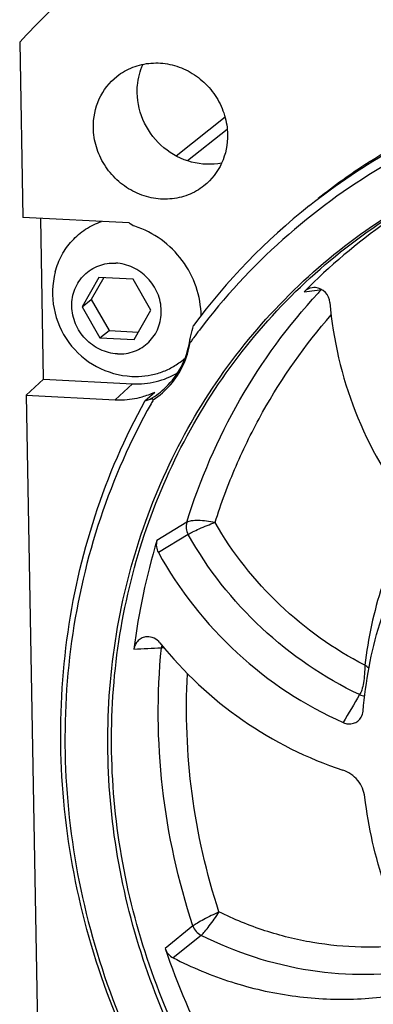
# Model space of a CAD drawing. Header units: millimetres. Extents: x 0 to 420, y 0 to 297.
# Tile 4 of 29: x 102 to 114, y 40 to 72. Entities that reach past the tile are written whole.
import ezdxf

# ---------------------------------------------------------------- set-up
doc = ezdxf.new("R2010")
doc.units = ezdxf.units.MM
doc.header["$LTSCALE"] = 23.1
doc.layers.add('COMPONENTS', color=7, linetype='CONTINUOUS')

msp = doc.modelspace()

# ---------------------------------------------------------------- linework, layer by layer
at = {"layer": 'COMPONENTS', "color": 7, "linetype": 'CONTINUOUS'}
for p, q in [((102.33284, 70.91153), (102.43524, 65.25845)), ((108.94006, 68.48968), (107.37021, 67.24128)), ((105.84924, 65.08766), (102.43524, 65.25845)), ((103.10146, 60.05356), (103.00769, 65.22981)), ((104.87761, 63.33413), (104.3414, 62.38847)), ((105.03415, 63.3263), (104.63458, 62.62161)), ((105.98529, 63.27872), (104.87761, 63.33413)), ((106.55677, 62.27764), (105.98529, 63.27872)), ((104.3414, 62.38847), (104.63458, 62.62161)), ((104.63458, 62.62161), (105.20606, 61.62054)), ((104.3414, 62.38847), (104.91288, 61.3874)), ((106.02056, 61.33198), (106.55677, 62.27764)), ((104.91288, 61.3874), (105.20606, 61.62054)), ((105.20606, 61.62054), (106.1572, 61.57296)), ((104.91288, 61.3874), (106.02056, 61.33198)), ((103.10146, 60.05356), (102.53888, 59.53722)), ((103.10146, 60.05356), (105.96482, 59.91032)), ((106.43684, 59.42864), (106.67702, 59.64199)), ((102.53888, 59.53722), (103.14547, 26.05215)), ((102.53888, 59.53722), (105.40224, 59.39398)), ((106.36677, 59.36646), (106.43684, 59.42864))]:
    msp.add_line(p, q, dxfattribs=at)
at = {"layer": 'COMPONENTS', "color": 9, "linetype": 'CONTINUOUS'}
for p, q in [((109.00943, 68.09814), (107.73498, 67.08465)), ((111.48731, 62.87246), (111.90678, 62.92708)), ((111.90678, 62.92708), (112.03828, 62.94419)), ((105.40224, 59.39398), (105.96482, 59.91032)), ((107.70622, 55.44798), (106.74881, 54.85876)), ((107.75218, 55.055), (106.79331, 54.47166)), ((107.90796, 42.45538), (107.01279, 41.72814)), ((108.17159, 42.14912), (107.27154, 41.42618))]:
    msp.add_line(p, q, dxfattribs=at)
at = {"layer": 'COMPONENTS', "color": 7, "linetype": 'CONTINUOUS'}
for centre, radius, start, end in [((124.03065, 50.6749), 29.67012, 132.005789, 136.995622), ((124.81352, 49.6796), 20.68619, 123.018075, 128.487891), ((124.83398, 49.64783), 20.72398, 122.832384, 123.017654), ((124.5762, 49.40843), 20.75072, 128.506119, 143.380772), ((125.06374, 49.51306), 19.04713, 124.993548, 135.461657), ((106.07809, 62.83326), 2.68859, 165.380212, 267.135958), ((111.80625, 62.55873), 0.44738, 98.065787, 135.472755), ((111.80861, 62.54222), 0.46407, 84.976156, 98.068367), ((101.19628, 63.30927), 6.89536, 344.407608, 347.238398), ((124.5811, 49.16692), 20.65754, 142.85651, 143.726973), ((105.02131, 61.73641), 2.8179, 349.497137, 351.728689), ((124.58068, 49.16722), 20.65703, 144.049981, 144.25941), ((124.58127, 49.16679), 20.65776, 143.72697, 144.049981), ((106.07809, 62.83428), 2.6896, 267.13701, 271.604849), ((105.56332, 62.00648), 2.61364, 285.676849, 295.220992), ((105.16259, 61.62174), 2.67128, 303.297063, 319.271669), ((124.81393, 49.01203), 20.9373, 150.28931, 150.683993), ((126.3991, 48.87582), 20.54093, 163.066033, 173.036903), ((128.81503, 49.03813), 22.99508, 198.535606, 207.778832)]:
    msp.add_arc(centre, radius, start, end, dxfattribs=at)
at = {"layer": 'COMPONENTS', "color": 9, "linetype": 'CONTINUOUS'}
for centre, radius, start, end in [((125.82143, 50.05383), 18.87157, 136.917022, 137.391287), ((105.22629, 61.67769), 2.60879, 299.92804, 314.023599), ((103.3732, 112.0697), 60.76093, 272.4869071, 273.3203274), ((107.40434, 51.32637), 0.51889, 163.702883, 170.639248), ((492.70333, -171.18301), 439.14925, 149.7722486, 149.9081246)]:
    msp.add_arc(centre, radius, start, end, dxfattribs=at)
at = {"layer": 'COMPONENTS', "color": 7, "linetype": 'CONTINUOUS'}
for points, knots in [([(113.59779, 67.06137), (114.45934, 67.61729), (116.27216, 68.60467), (119.18591, 69.6715), (122.24473, 70.30761), (126.44856, 70.56679), (131.77671, 69.75854), (135.72528, 67.98224), (137.55947, 66.85122)], [0, 0, 0, 0, 0.12192461, 0.24440352, 0.36771916, 0.49208201, 0.74376253, 1, 1, 1, 1]), ([(105.46047, 69.80636), (105.61477, 69.92909), (105.96499, 70.12979), (106.55829, 70.26198), (107.17422, 70.21819), (107.76354, 70.00301), (108.28086, 69.63459), (108.68648, 69.14174), (108.94927, 68.56317), (109.01581, 68.14488), (109.01957, 67.9376)], [0, 0, 0, 0, 0.11988602, 0.24109273, 0.36449848, 0.4902747, 0.61786571, 0.74618951, 0.87393715, 1, 1, 1, 1]), ([(106.11233, 69.27444), (106.11088, 69.35417), (106.12204, 69.66897), (106.20291, 69.98162), (106.30035, 70.19554)], [0, 0, 0, 0, 0.25330421, 1, 1, 1, 1]), ([(111.65684, 65.64673), (112.52269, 66.33529), (114.37181, 67.57721), (117.41224, 68.97536), (120.6553, 69.88097), (124.02667, 70.27351), (127.45059, 70.14507), (130.85037, 69.49906), (134.14933, 68.35116), (136.22675, 67.27149), (137.22497, 66.65938)], [0, 0, 0, 0, 0.12186139, 0.24412635, 0.36715007, 0.49122049, 0.61652449, 0.74313702, 0.8710116, 1, 1, 1, 1]), ([(104.70281, 68.15354), (104.6971, 68.46845), (104.82101, 69.10282), (105.21981, 69.61494), (105.46047, 69.80636)], [0, 0, 0, 0, 0.50598886, 1, 1, 1, 1]), ([(137.24415, 66.12764), (136.06392, 66.87427), (133.58355, 68.16182), (129.61066, 69.40817), (125.52549, 69.92252), (121.46239, 69.6852), (117.55458, 68.70264), (113.93121, 67.00517), (110.71376, 64.6497), (108.91212, 62.69327), (108.11444, 61.64021)], [0, 0, 0, 0, 0.12944827, 0.2575188, 0.38403169, 0.5089909, 0.63261081, 0.7552883, 0.87754969, 1, 1, 1, 1]), ([(108.8315, 67.01536), (108.51432, 66.95069), (107.8301, 66.97668), (106.92395, 67.45487), (106.28511, 68.26609), (106.11836, 68.94139), (106.11233, 69.27444)], [0, 0, 0, 0, 0.24384137, 0.49491955, 0.74908906, 1, 1, 1, 1]), ([(108.2619, 66.28477), (108.10761, 66.16205), (107.75738, 65.96135), (107.16408, 65.82915), (106.54815, 65.87295), (105.95884, 66.08813), (105.44151, 66.45655), (105.03589, 66.9494), (104.7731, 67.52796), (104.70656, 67.94626), (104.70281, 68.15354)], [0, 0, 0, 0, 0.11988602, 0.24109273, 0.36449848, 0.4902747, 0.61786571, 0.74618951, 0.87393715, 1, 1, 1, 1]), ([(109.01957, 67.9376), (109.02527, 67.62268), (108.90136, 66.98832), (108.50257, 66.4762), (108.2619, 66.28477)], [0, 0, 0, 0, 0.50598886, 1, 1, 1, 1]), ([(126.68667, 25.50734), (125.49872, 25.56677), (123.11495, 25.89123), (119.65523, 26.96621), (116.38259, 28.6012), (113.38943, 30.74998), (110.75855, 33.35215), (108.56323, 36.33511), (106.86464, 39.61578), (105.71043, 43.1029), (105.13339, 46.69936), (105.15052, 50.30479), (105.76243, 53.81809), (106.95313, 57.14021), (108.68996, 60.17681), (110.92478, 62.8414), (113.59307, 65.05714), (115.60919, 66.19195), (116.65789, 66.66483)], [0, 0, 0, 0, 0.0622454, 0.12519899, 0.18878728, 0.25286, 0.31722074, 0.38164263, 0.44589273, 0.50975559, 0.57305557, 0.63567618, 0.69757429, 0.75878737, 0.81943187, 0.87969182, 0.93979803, 1, 1, 1, 1]), ([(103.47656, 63.51187), (103.52519, 63.69832), (103.66642, 64.05921), (104.00178, 64.53046), (104.44103, 64.90292), (104.78656, 65.07102), (104.96638, 65.13271)], [0, 0, 0, 0, 0.25259929, 0.5022994, 0.75077787, 1, 1, 1, 1]), ([(108.16983, 62.10033), (108.1655, 62.41473), (108.05267, 63.05056), (107.6006, 63.90536), (106.91339, 64.58725), (106.33712, 64.88206), (106.03675, 64.97907)], [0, 0, 0, 0, 0.2479305, 0.49932894, 0.75110651, 1, 1, 1, 1]), ([(105.47553, 60.87301), (105.38086, 60.87774), (105.19074, 60.90645), (104.91807, 61.00385), (104.66577, 61.15218), (104.37027, 61.40924), (104.09726, 61.82403), (103.99329, 62.30733), (104.0232, 62.68884), (104.1003, 62.9608), (104.22952, 63.20876), (104.40593, 63.4231), (104.62269, 63.59536), (104.87135, 63.7188), (105.14202, 63.78868), (105.32923, 63.79778), (105.42264, 63.79311)], [0, 0, 0, 0, 0.06258959, 0.12600429, 0.19010997, 0.25467298, 0.38341384, 0.51036298, 0.57294989, 0.63470064, 0.69573375, 0.75628288, 0.8166615, 0.87721168, 0.93824674, 1, 1, 1, 1]), ([(105.47553, 60.87301), (105.56894, 60.86834), (105.75615, 60.87743), (106.02682, 60.94731), (106.27548, 61.07075), (106.49224, 61.24301), (106.66865, 61.45735), (106.79787, 61.70531), (106.87497, 61.97728), (106.90487, 62.35878), (106.80091, 62.84209), (106.5279, 63.25687), (106.2324, 63.51393), (105.9801, 63.66226), (105.70743, 63.75967), (105.5173, 63.78837), (105.42264, 63.79311)], [0, 0, 0, 0, 0.06175326, 0.12278832, 0.1833385, 0.24371712, 0.30426625, 0.36529936, 0.42705011, 0.48963702, 0.61658616, 0.74532702, 0.80989003, 0.87399571, 0.93741041, 1, 1, 1, 1]), ([(112.31282, 62.52562), (112.3031, 62.64393), (112.19909, 62.87921), (111.96627, 62.99426), (111.84925, 63.0045)], [0, 0, 0, 0, 0.50264455, 1, 1, 1, 1]), ([(112.31282, 62.52562), (112.41094, 61.33049), (112.97168, 58.94407), (114.18599, 56.81715), (114.92919, 55.85811)], [0, 0, 0, 0, 0.4970685, 1, 1, 1, 1]), ([(107.03928, 59.80183), (107.23214, 59.98842), (107.56357, 60.43083), (107.74202, 60.95319), (107.792, 61.22275)], [0, 0, 0, 0, 0.49465488, 1, 1, 1, 1]), ([(107.18692, 59.8788), (107.34946, 60.0678), (107.62454, 60.49674), (107.77255, 60.9838), (107.81399, 61.23333)], [0, 0, 0, 0, 0.49635267, 1, 1, 1, 1]), ([(107.81399, 61.23334), (107.8075, 61.24601), (107.80411, 61.28013), (107.80717, 61.31256), (107.80987, 61.33098)], [0, 0, 0, 0, 0.4332575, 1, 1, 1, 1]), ([(107.80987, 61.33098), (107.81134, 61.34103), (107.8187, 61.38308), (107.82914, 61.42453), (107.83788, 61.45585)], [0, 0, 0, 0, 0.23791865, 1, 1, 1, 1]), ([(106.15342, 60.14574), (106.29203, 60.14963), (106.56789, 60.18085), (106.96543, 60.29834), (107.3338, 60.48281), (107.55325, 60.64735), (107.6544, 60.73839)], [0, 0, 0, 0, 0.25278958, 0.50314018, 0.75190761, 1, 1, 1, 1]), ([(105.96482, 59.91032), (106.21767, 59.89767), (106.72611, 59.9431), (107.2, 60.13444), (107.41481, 60.26129)], [0, 0, 0, 0, 0.50368704, 1, 1, 1, 1]), ([(113.16063, 29.2031), (112.04714, 30.0887), (109.96494, 32.0543), (107.38353, 35.47755), (105.41543, 39.27556), (104.12561, 43.32605), (103.55602, 47.49935), (103.72677, 51.66168), (104.63289, 55.67696), (105.71654, 58.18477), (106.36677, 59.36646)], [0, 0, 0, 0, 0.127347, 0.25487113, 0.38205461, 0.50839982, 0.63351616, 0.75716207, 0.87927253, 1, 1, 1, 1]), ([(105.40224, 59.39398), (105.4756, 59.39031), (105.76727, 59.38724), (106.05955, 59.43107), (106.26956, 59.49006)], [0, 0, 0, 0, 0.25190977, 1, 1, 1, 1]), ([(106.36677, 59.36646), (106.37987, 59.36916), (106.43473, 59.38186), (106.48826, 59.40017), (106.52785, 59.41677)], [0, 0, 0, 0, 0.23760036, 1, 1, 1, 1]), ([(106.52785, 59.41677), (106.5381, 59.42107), (106.55791, 59.42789), (106.58799, 59.43221), (106.61797, 59.42041), (106.62662, 59.39996), (106.62906, 59.38899)], [0, 0, 0, 0, 0.27060734, 0.50889205, 0.72647462, 1, 1, 1, 1]), ([(106.55802, 59.26348), (105.90125, 58.0939), (104.80378, 55.60818), (103.87709, 51.62034), (103.68688, 47.48105), (104.23879, 43.32758), (105.51285, 39.29498), (107.46713, 35.51416), (110.03624, 32.10859), (112.11081, 30.15573), (113.2204, 29.27682)], [0, 0, 0, 0, 0.12069989, 0.24278242, 0.36640852, 0.4915204, 0.61787552, 0.74507842, 0.87262784, 1, 1, 1, 1]), ([(106.74881, 54.85876), (106.72974, 54.79617), (106.71827, 54.65986), (106.76084, 54.53037), (106.79331, 54.47166)], [0, 0, 0, 0, 0.49375372, 1, 1, 1, 1]), ([(113.38338, 49.37188), (113.46047, 50.32026), (113.81304, 52.19382), (114.56494, 53.94704), (115.0292, 54.76274)], [0, 0, 0, 0, 0.50342193, 1, 1, 1, 1]), ([(106.79331, 54.47166), (107.45617, 53.27319), (109.17345, 51.08405), (111.49828, 49.55187), (112.74151, 49.00118)], [0, 0, 0, 0, 0.50180274, 1, 1, 1, 1]), ([(106.42313, 51.76237), (106.37144, 51.75947), (106.26863, 51.73573), (106.13758, 51.64807), (106.04535, 51.51974), (106.01606, 51.41792), (106.00968, 51.366)], [0, 0, 0, 0, 0.25051234, 0.49816633, 0.74689033, 1, 1, 1, 1]), ([(106.84583, 51.56558), (106.79506, 51.6287), (106.66578, 51.73287), (106.50186, 51.76677), (106.42313, 51.76237)], [0, 0, 0, 0, 0.50670758, 1, 1, 1, 1]), ([(106.84583, 51.56558), (107.60633, 50.61997), (109.3939, 48.9448), (111.58542, 47.84494), (112.7255, 47.47162)], [0, 0, 0, 0, 0.50286944, 1, 1, 1, 1]), ([(112.74151, 49.00118), (112.79291, 48.97841), (112.9029, 48.94986), (113.07072, 48.96646), (113.21935, 49.04174), (113.29256, 49.12511), (113.32017, 49.17145)], [0, 0, 0, 0, 0.25664538, 0.50723103, 0.75370953, 1, 1, 1, 1]), ([(113.43774, 46.60168), (113.41458, 46.79545), (113.25154, 47.17588), (112.91074, 47.41096), (112.7255, 47.47162)], [0, 0, 0, 0, 0.50028284, 1, 1, 1, 1]), ([(115.29848, 41.04085), (114.8055, 41.89585), (113.99065, 43.69965), (113.55381, 45.63092), (113.43774, 46.60168)], [0, 0, 0, 0, 0.50235854, 1, 1, 1, 1]), ([(107.01279, 41.72814), (107.03426, 41.66405), (107.1028, 41.54335), (107.21158, 41.45707), (107.27154, 41.42618)], [0, 0, 0, 0, 0.50051137, 1, 1, 1, 1]), ([(107.27154, 41.42618), (107.87217, 41.11682), (109.11987, 40.59845), (111.08235, 40.14829), (113.07042, 40.04165), (114.38176, 40.20379), (115.01976, 40.34208)], [0, 0, 0, 0, 0.25429081, 0.50577994, 0.7542921, 1, 1, 1, 1])]:
    msp.add_open_spline(points, degree=3, knots=knots, dxfattribs=at)
at = {"layer": 'COMPONENTS', "color": 9, "linetype": 'CONTINUOUS'}
for points, knots in [([(126.74372, 25.61697), (125.56087, 25.67614), (123.18735, 25.99893), (119.74222, 27.06813), (116.48285, 28.69428), (113.50105, 30.83156), (110.87907, 33.42003), (108.68974, 36.38767), (106.99391, 39.65205), (105.83904, 43.12259), (105.25781, 46.70292), (105.26731, 50.29337), (105.86834, 53.79354), (107.04524, 57.10502), (108.76585, 60.13405), (110.9826, 62.79457), (113.63168, 65.01009), (115.63483, 66.14747), (116.67715, 66.62228)], [0, 0, 0, 0, 0.062242, 0.1251913, 0.18877472, 0.25284261, 0.31719928, 0.38161857, 0.44586815, 0.50973289, 0.57303711, 0.63566389, 0.69756922, 0.75878931, 0.81943917, 0.87970132, 0.93980535, 1, 1, 1, 1]), ([(107.70622, 55.44798), (108.13068, 56.81729), (109.27262, 59.45962), (110.9713, 61.78516), (111.93206, 62.82966)], [0, 0, 0, 0, 0.50252816, 1, 1, 1, 1]), ([(108.61706, 55.4402), (108.81212, 56.05751), (109.26188, 57.2708), (110.3997, 59.57626), (111.51521, 61.16227), (112.35557, 62.12379)], [0, 0, 0, 0, 0.25209224, 0.50274654, 1, 1, 1, 1]), ([(108.61594, 55.44165), (108.5255, 55.46172), (108.34643, 55.49274), (108.09035, 55.51103), (107.87682, 55.50072), (107.75093, 55.47312), (107.70622, 55.44798)], [0, 0, 0, 0, 0.30167089, 0.59114169, 0.83294467, 1, 1, 1, 1]), ([(114.99493, 55.76196), (114.58646, 55.00829), (113.90873, 53.40991), (113.54033, 51.71403), (113.43334, 50.85341)], [0, 0, 0, 0, 0.49710253, 1, 1, 1, 1]), ([(107.70622, 55.44798), (107.68739, 55.38459), (107.67694, 55.24633), (107.71963, 55.11507), (107.75218, 55.055)], [0, 0, 0, 0, 0.49183249, 1, 1, 1, 1]), ([(107.75218, 55.055), (107.79741, 55.08648), (107.91517, 55.15034), (108.201, 55.28448), (108.44378, 55.38117), (108.61594, 55.44165)], [0, 0, 0, 0, 0.17442795, 0.42244921, 1, 1, 1, 1]), ([(113.43334, 50.85341), (112.43781, 51.35983), (110.58269, 52.678), (109.1778, 54.46698), (108.61706, 55.4402)], [0, 0, 0, 0, 0.49859989, 1, 1, 1, 1]), ([(113.26474, 49.90163), (112.1181, 50.44432), (109.97787, 51.90536), (108.37914, 53.94285), (107.75218, 55.055)], [0, 0, 0, 0, 0.49840477, 1, 1, 1, 1]), ([(107.90796, 42.45538), (107.43119, 43.8991), (106.77256, 46.8716), (106.74462, 49.91778), (106.89236, 51.41077)], [0, 0, 0, 0, 0.50333217, 1, 1, 1, 1]), ([(106.89251, 51.41082), (106.89787, 51.41304), (106.92316, 51.4206), (106.95014, 51.42036), (106.97047, 51.41803)], [0, 0, 0, 0, 0.22079304, 1, 1, 1, 1]), ([(113.43343, 50.85395), (113.43636, 50.75715), (113.42774, 50.56624), (113.39922, 50.29617), (113.35278, 50.07264), (113.30022, 49.94374), (113.26474, 49.90163)], [0, 0, 0, 0, 0.29708526, 0.5853889, 0.83108002, 1, 1, 1, 1]), ([(108.74441, 42.90364), (108.34227, 44.14236), (107.7633, 46.68307), (107.65995, 49.28785), (107.73125, 50.57327)], [0, 0, 0, 0, 0.50289001, 1, 1, 1, 1]), ([(108.74494, 42.90209), (108.57896, 42.82632), (108.34396, 42.71181), (108.0674, 42.55797), (107.95283, 42.48788), (107.90796, 42.45538)], [0, 0, 0, 0, 0.57643747, 0.82494166, 1, 1, 1, 1]), ([(108.17123, 42.14931), (108.21225, 42.1862), (108.30192, 42.28579), (108.44235, 42.46092), (108.5957, 42.67222), (108.69611, 42.82469), (108.74494, 42.90209)], [0, 0, 0, 0, 0.1745355, 0.42258216, 0.7104714, 1, 1, 1, 1]), ([(114.86551, 41.85505), (114.35314, 41.78786), (113.31123, 41.73194), (111.74707, 41.8833), (110.20639, 42.26467), (109.222, 42.66837), (108.74441, 42.90364)], [0, 0, 0, 0, 0.24626137, 0.49498944, 0.7462853, 1, 1, 1, 1]), ([(107.90796, 42.45538), (107.93054, 42.39056), (108.00107, 42.26882), (108.11097, 42.18091), (108.17159, 42.14912)], [0, 0, 0, 0, 0.50068484, 1, 1, 1, 1]), ([(115.29631, 41.05461), (114.11134, 40.84349), (111.62691, 40.82475), (109.2702, 41.59478), (108.17159, 42.14912)], [0, 0, 0, 0, 0.49447069, 1, 1, 1, 1])]:
    msp.add_open_spline(points, degree=3, knots=knots, dxfattribs=at)
at = {"layer": 'COMPONENTS', "color": 7, "linetype": 'CONTINUOUS'}
for points in [[(106.03675, 64.97907), (105.96802, 65.00127), (105.90291, 65.03933), (105.84924, 65.08766)], [(113.32017, 49.17145), (113.35603, 49.23164), (113.3777, 49.30206), (113.38338, 49.37188)]]:
    msp.add_open_spline(points, degree=3, dxfattribs=at)
at = {"layer": 'COMPONENTS', "color": 9, "linetype": 'CONTINUOUS'}
for points in [[(113.57033, 50.75392), (113.5254, 50.7882), (113.47947, 50.82117), (113.43343, 50.85395)], [(113.26474, 49.90163), (113.31813, 49.87817), (113.37681, 49.86497), (113.43503, 49.86146)]]:
    msp.add_open_spline(points, degree=3, dxfattribs=at)

doc.saveas('drawing.dxf')
